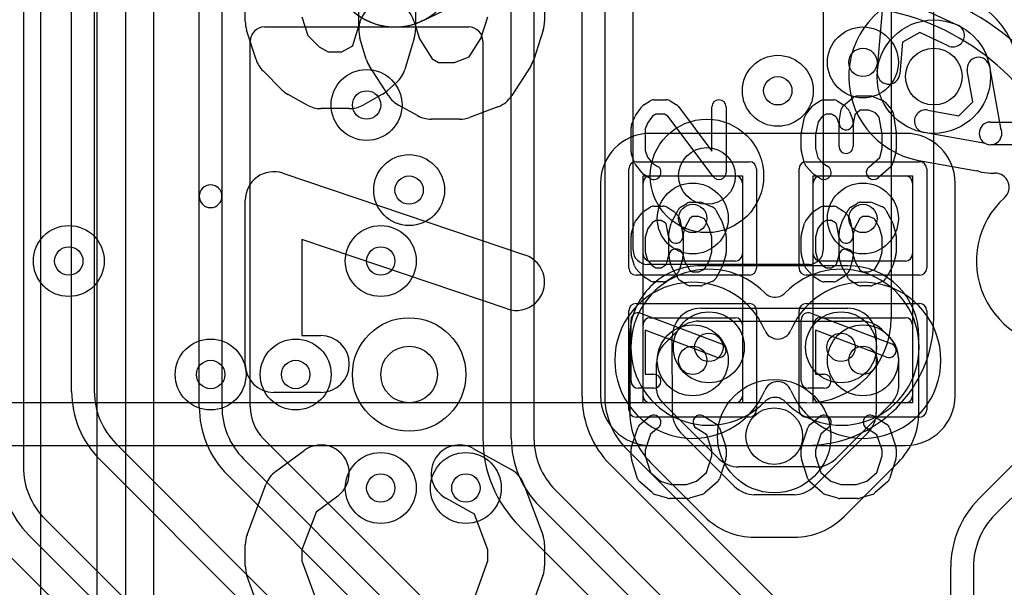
# Model space of a CAD drawing. Extents: x -0.9 to 20.9, y 0 to 20.
# Tile 19 of 39: x 7.4 to 10.9, y 9.9 to 11.9. Entities that reach past the tile are written whole.
import ezdxf

# ---------------------------------------------------------------- set-up
doc = ezdxf.new("R2010")
doc.units = 0
for name, color, linetype in [('1-2-via', 1, 'CONTINUOUS'), ('1-3-via', 1, 'CONTINUOUS'), ('2-3-via', 1, 'CONTINUOUS'), ('3-4-bvh', 1, 'CONTINUOUS'), ('4-5-via', 1, 'CONTINUOUS'), ('4-6-via', 1, 'CONTINUOUS'), ('5-6-via', 1, 'CONTINUOUS'), ('L1', 3, 'CONTINUOUS'), ('L2', 3, 'CONTINUOUS'), ('L3', 3, 'CONTINUOUS'), ('L4', 3, 'CONTINUOUS'), ('L5', 7, 'CONTINUOUS'), ('L6', 7, 'CONTINUOUS'), ('MetalMask-A', 176, 'CONTINUOUS'), ('PartsArea-A', 111, 'CONTINUOUS'), ('PartsSilk-A', 221, 'CONTINUOUS'), ('Resist-A', 2, 'CONTINUOUS'), ('Silk-A', 140, 'CONTINUOUS')]:
    doc.layers.add(name, color=color, linetype=linetype)

msp = doc.modelspace()

# ---------------------------------------------------------------- linework, layer by layer
at = {"layer": '1-2-via'}
for centre in [(10.4, 11.7), (8.8, 11.25), (9.8, 11.15), (10.4, 11.15), (8.1, 10.6)]:
    msp.add_circle(centre, 0.05, dxfattribs=at)
at = {"layer": '1-3-via'}
for centre in [(9.8, 10.65), (10.4, 10.65)]:
    msp.add_circle(centre, 0.05, dxfattribs=at)
at = {"layer": '2-3-via'}
for centre in [(10.1, 11.6), (8.65, 11.55), (8.4, 10.6)]:
    msp.add_circle(centre, 0.05, dxfattribs=at)
at = {"layer": '3-4-bvh'}
for centre in [(10.65, 11.65), (9.85, 11.3), (8.8, 10.6), (10.08735, 10.3828)]:
    msp.add_circle(centre, 0.1, dxfattribs=at)
at = {"layer": '4-5-via'}
for centre in [(7.6, 11), (8.7, 11), (8.7, 10.2)]:
    msp.add_circle(centre, 0.05, dxfattribs=at)
at = {"layer": '4-6-via'}
for centre in [(9.8568, 10.69596), (10.323, 10.69596)]:
    msp.add_circle(centre, 0.05, dxfattribs=at)
at = {"layer": '5-6-via'}
msp.add_circle((9, 10.2), 0.05, dxfattribs=at)
at = {"layer": 'L1'}
for p, q in [((7.5, 12.50146), (7.5, 8.47426)), ((7.7, 8.67426), (7.7, 12.37714)), ((7.8, 12.37714), (7.8, 8.67426)), ((7.90004, 9.72504), (7.90004, 12.37714)), ((8.84673, 11.84681), (8.94862, 11.89514)), ((10.55, 11.45004), (9.65, 11.45004)), ((9.65, 11.3), (9.95, 11.3)), ((10.25, 11.3), (10.55, 11.3)), ((9.47496, 11.275), (9.47496, 10.525)), ((9.625, 11.025), (9.625, 11.275)), ((9.975, 11.275), (9.975, 11.025)), ((10.225, 11.025), (10.225, 11.275)), ((10.575, 11.275), (10.575, 11.025)), ((10.72504, 10.525), (10.72504, 11.275)), ((9.95, 11), (9.65, 11)), ((10.55, 11), (10.25, 11)), ((9.65, 10.8), (9.95, 10.8)), ((10.25, 10.8), (10.55, 10.8)), ((9.625, 10.525), (9.625, 10.775)), ((9.975, 10.775), (9.975, 10.525)), ((10.225, 10.525), (10.225, 10.775)), ((10.575, 10.775), (10.575, 10.525)), ((9.95, 10.5), (9.65, 10.5)), ((10.55, 10.5), (10.25, 10.5)), ((9.65, 10.34996), (10.55, 10.34996))]:
    msp.add_line(p, q, dxfattribs=at)
for centre in [(10.4, 11.7), (8.8, 11.25), (9.8, 11.15), (10.4, 11.15), (9.8, 10.65), (10.4, 10.65), (8.1, 10.6)]:
    msp.add_circle(centre, 0.125, dxfattribs=at)
for centre, radius, start, end in [((8.75, 12.05), 0.22504, 64.82191, -64.78207), ((10.31436, 11.04999), 1.15005, 30.00028, 90), ((10.31436, 11.05), 1.05, 29.99991, 90), ((10.31436, 11.05), 0.95, 29.99987, 90), ((10.31436, 11.05), 0.84996, 29.99931, 90), ((8.86717, 11.8012), 0.04997, 115.07785, 115.21638), ((8.80359, 11.93708), 0.10005, -64.92568, -64.62849), ((8.86787, 11.80153), 0.04997, 115.02659, 115.37017), ((9.65, 11.275), 0.17504, 90, 180), ((10.55, 11.275), 0.17504, 0, 90), ((9.65, 11.275), 0.025, 90, 180), ((9.95, 11.275), 0.025, 0, 90), ((10.25, 11.275), 0.025, 90, 180), ((10.55, 11.275), 0.025, 0, 90), ((9.65, 11.025), 0.025, 180, -90), ((9.95, 11.025), 0.025, -90, 0), ((10.25, 11.025), 0.025, 180, -90), ((10.55, 11.025), 0.025, -90, 0), ((9.65, 10.775), 0.025, 90, 180), ((9.95, 10.775), 0.025, 0, 90), ((10.25, 10.775), 0.025, 90, 180), ((10.55, 10.775), 0.025, 0, 90), ((9.65, 10.525), 0.17504, 180, -90), ((9.65, 10.525), 0.025, 180, -90), ((9.95, 10.525), 0.025, -90, 0), ((10.25, 10.525), 0.025, 180, -90), ((10.55, 10.525), 0.17504, -90, 0), ((10.55, 10.525), 0.025, -90, 0)]:
    msp.add_arc(centre, radius, start, end, dxfattribs=at)
at = {"layer": 'L2'}
for centre in [(10.4, 11.7), (10.1, 11.6), (8.65, 11.55), (8.8, 11.25), (9.8, 11.15), (10.4, 11.15), (9.8, 10.65), (10.4, 10.65), (8.1, 10.6), (8.4, 10.6)]:
    msp.add_circle(centre, 0.125, dxfattribs=at)
for centre, radius, start, end in [((8.75, 12.05), 0.22504, 90, -90), ((8.75, 12.05), 0.22504, -90, 90), ((9.8, 10.65), 0.27505, 22.62692, -22.62692), ((10.4, 10.65), 0.27505, -157.37309, 157.37309), ((10.1, 10.77505), 0.04997, -157.36602, -22.63398), ((10.1, 10.52495), 0.04997, 22.63398, 157.36602)]:
    msp.add_arc(centre, radius, start, end, dxfattribs=at)
at = {"layer": 'L3'}
for p, q in [((10.25996, 13.92574), (10.25996, 11.03815)), ((9.41, 10.52214), (9.41, 13.65974)), ((9.49, 13.65974), (9.49, 10.52214)), ((9.59004, 11.03814), (9.59004, 13.65974)), ((9.16, 10.37616), (9.16, 13.5137)), ((9.24, 13.5137), (9.24, 10.37616)), ((7.61, 10.54044), (7.61, 13.47976)), ((7.69, 13.47976), (7.69, 10.54044)), ((7.44, 13.33381), (7.44, 10.27426)), ((8.06, 11.2282), (8.06, 11.95745)), ((8.14, 11.95745), (8.14, 11.2282)), ((10.53837, 11.92336), (10.73499, 11.83105)), ((10.45071, 11.66692), (10.46909, 11.88335)), ((8.29001, 11.82496), (9.00999, 11.82496)), ((10.60028, 11.80591), (10.53984, 11.77101)), ((10.70099, 11.75863), (10.60028, 11.80591)), ((8.24004, 10.4864), (8.24004, 11.77499)), ((9.05996, 11.77499), (9.05996, 10.37616)), ((10.53984, 11.77101), (10.53043, 11.66016)), ((8.06, 10.4864), (8.06, 11.2282)), ((8.14, 11.2282), (8.14, 10.4864)), ((10.20999, 10.98818), (9.64001, 10.98817)), ((9.82182, 10.78813), (10.39556, 10.78814)), ((10.80958, 10.16262), (11.43385, 10.78687)), ((9.70174, 10.70947), (9.75111, 10.75884)), ((10.46628, 10.75884), (10.49582, 10.72929)), ((11.49042, 10.7303), (10.86615, 10.10605)), ((10.52511, 10.6586), (10.52512, 10.55099)), ((9.67245, 10.54548), (9.67245, 10.63876)), ((9.89224, 10.30336), (9.69381, 10.5018)), ((10.49913, 10.49821), (10.30429, 10.30338)), ((7.76615, 10.35659), (8.49042, 9.63234)), ((8.86062, 9.79958), (8.28687, 10.3733)), ((9.56615, 10.33829), (10.19042, 9.71404)), ((8.43385, 9.57577), (7.70958, 10.30002)), ((8.21615, 10.30255), (8.79042, 9.7283)), ((10.13385, 9.65747), (9.50958, 10.28172)), ((8.73385, 9.67173), (8.15958, 10.24598)), ((10.2336, 10.27409), (9.96296, 10.27406)), ((9.31615, 10.19231), (9.84042, 9.66806)), ((9.78385, 9.61149), (9.25958, 10.13574)), ((7.51615, 10.09042), (7.78534, 9.82121)), ((7.72878, 9.76465), (7.45958, 10.03385)), ((9.18938, 10.06446), (9.71313, 9.54074)), ((7.38884, 9.9631), (7.88546, 9.46648)), ((10.71, 9.06197), (10.71, 9.9222)), ((10.79, 9.9222), (10.79, 9.06197))]:
    msp.add_line(p, q, dxfattribs=at)
for centre, radius in [((10.65, 11.65), 0.2), ((10.1, 11.6), 0.125), ((8.65, 11.55), 0.125), ((9.85, 11.3), 0.2), ((8.8, 10.6), 0.2), ((9.8, 10.65), 0.125), ((10.4, 10.65), 0.125), ((8.4, 10.6), 0.125), ((10.08735, 10.3828), 0.2)]:
    msp.add_circle(centre, radius, dxfattribs=at)
for centre, radius, start, end in [((8.29001, 11.77499), 0.04997, 90, 180), ((9.00999, 11.77499), 0.04997, 0, 90), ((10.71799, 11.79484), 0.04, -115.14928, 64.85144), ((10.49057, 11.66354), 0.04, 175.1531, -4.85352), ((8.1, 11.2282), 0.04, 0, 180), ((8.1, 11.2282), 0.04, 180, 0), ((9.64001, 11.03814), 0.04997, 180, -90), ((10.20999, 11.03815), 0.04997, -90, 0), ((9.82182, 10.68813), 0.1, 90, 135), ((10.39556, 10.68814), 0.1, 44.9919, 90.00093), ((10.42511, 10.65858), 0.1, 0.01146, 45.00055), ((9.77245, 10.63876), 0.1, 135, 180), ((7.95, 10.54044), 0.34, 180, -135), ((7.95, 10.54044), 0.26, 180, -135), ((9.75, 10.52214), 0.34, 180, -135), ((9.75, 10.52214), 0.26, 180, -135), ((9.72242, 10.54548), 0.04997, 180, -147.29577), ((10.42846, 10.56896), 0.1, -45.03241, -21.05026), ((10.47515, 10.55099), 0.04997, -21.04986, 0), ((8.4, 10.4864), 0.34, 180, -135), ((8.4, 10.4864), 0.26, 180, -135), ((8.4, 10.48639), 0.15996, 179.99642, -135.02026), ((9.76452, 10.57251), 0.1, -147.29679, -135), ((8.3222, 10.40864), 0.04997, -135.02432, -134.99189), ((9.50001, 10.37616), 0.44005, 180, -135.00092), ((9.5, 10.37616), 0.34, 180, -135), ((9.5, 10.37616), 0.26, 180, -135), ((9.96295, 10.37406), 0.1, -135.00405, -89.99352), ((10.23358, 10.37409), 0.1, -89.98854, -45.00128), ((7.7, 10.27426), 0.34, 180, -135.00119), ((7.7, 10.27426), 0.26, 180, -135.00156), ((11.05, 9.9222), 0.34, 135, 180), ((11.05, 9.9222), 0.26, 135, 180), ((9.15351, 10.02967), 0.04997, 44.12433, 45)]:
    msp.add_arc(centre, radius, start, end, dxfattribs=at)
at = {"layer": 'L4'}
for p, q in [((10.78773, 11.56162), (10.76813, 11.67114)), ((10.84687, 11.68524), (10.88577, 11.46791)), ((10.73838, 11.51227), (10.78773, 11.56162)), ((10.62886, 11.53187), (10.73838, 11.51227)), ((10.85, 11.49), (14.65, 11.49)), ((10.83209, 11.41423), (10.61476, 11.45313)), ((14.65, 11.41), (10.85, 11.41)), ((10.59713, 11.35465), (10.80118, 11.31813)), ((10.85, 11.30996), (10.86566, 11.30996)), ((10.34732, 10.98364), (9.82805, 10.98364)), ((9.82805, 10.8336), (10.34732, 10.8336)), ((9.57801, 10.73355), (9.57802, 10.46653)), ((9.72808, 10.4665), (9.72805, 10.73359)), ((10.44732, 10.7336), (10.44732, 10.46654)), ((10.59736, 10.46654), (10.59736, 10.7336)), ((9.94739, 10.20577), (9.75737, 10.39579)), ((10.41803, 10.39583), (10.22799, 10.20579)), ((9.65125, 10.28973), (9.8413, 10.09968)), ((10.33407, 10.09969), (10.52412, 10.28974)), ((10.1573, 10.1765), (10.0181, 10.17648)), ((10.01812, 10.02644), (10.1573, 10.02646))]:
    msp.add_line(p, q, dxfattribs=at)
for centre, radius in [((10.65, 11.65), 0.2), ((9.85, 11.3), 0.2), ((7.6, 11), 0.125), ((8.7, 11), 0.125), ((8.8, 10.6), 0.2), ((9.8568, 10.69596), 0.125), ((10.323, 10.69596), 0.125), ((10.08735, 10.3828), 0.2), ((8.7, 10.2), 0.125)]:
    msp.add_circle(centre, radius, dxfattribs=at)
for centre, radius, start, end in [((10.64999, 11.65001), 0.30005, 10.42047, -100.38153), ((10.8075, 11.67819), 0.04, 10.15237, -169.85262), ((10.62181, 11.4925), 0.04, 79.84763, -100.14738), ((10.85, 11.45), 0.04, 90, -90), ((10.85, 11.45), 0.04, -116.59708, 26.59708), ((10.58691, 11.30572), 0.04997, 79.41415, 79.61208), ((10.62181, 11.4925), 0.14004, -100.58296, -100.15042), ((10.79238, 11.26894), 0.04997, 72.35186, 79.85719), ((10.85, 11.45), 0.14004, -107.65473, -90), ((10.86566, 11.25999), 0.04997, -47.96847, 90), ((11.1, 11), 0.30004, 132.02937, -10.38376), ((9.82805, 10.7336), 0.25004, 90, -179.98854), ((10.34732, 10.7336), 0.25004, 0, 90), ((9.82805, 10.7336), 0.1, 90, -179.99427), ((10.34732, 10.7336), 0.1, 0, 90), ((9.82806, 10.46654), 0.25004, -179.99845, -135), ((9.82808, 10.4665), 0.1, 180, -135), ((10.34732, 10.46654), 0.1, -45, 0), ((10.34732, 10.46655), 0.25004, -45.00162, -0.00229), ((10.0181, 10.27648), 0.1, -135, -90), ((10.15728, 10.2765), 0.1, -89.98854, -45), ((10.01811, 10.27648), 0.25004, -135.00162, -90.00229), ((10.15727, 10.2765), 0.25004, -89.99292, -45.00162), ((10.0181, 10.17648), 0.15004, -90, -89.99236)]:
    msp.add_arc(centre, radius, start, end, dxfattribs=at)
at = {"layer": 'L5'}
for centre in [(7.6, 11), (8.7, 11), (9.8568, 10.69596), (10.323, 10.69596), (8.7, 10.2), (9, 10.2)]:
    msp.add_circle(centre, 0.125, dxfattribs=at)
for centre, radius, start, end in [((9.8568, 10.69596), 0.27504, 44.1795, -44.1795), ((10.32302, 10.69595), 0.27504, -135.82199, 135.8205), ((10.08989, 10.92246), 0.04997, -135.82703, -123.69007), ((10.08991, 10.92249), 0.05001, -123.69007, -63.42983), ((10.08993, 10.92245), 0.04997, -63.42982, -44.17297), ((10.08989, 10.46946), 0.04997, 123.69007, 135.82703), ((10.08991, 10.46943), 0.05001, 56.30993, 123.69007), ((10.08993, 10.46946), 0.04997, 44.17297, 56.30993)]:
    msp.add_arc(centre, radius, start, end, dxfattribs=at)
at = {"layer": 'L6'}
for p, q in [((10.5, 11.95), (10.5, 10.8)), ((10.65004, 10.8), (10.65004, 11.95)), ((10.2, 10.5), (6.4, 10.5)), ((6.4, 10.34996), (10.2, 10.34996))]:
    msp.add_line(p, q, dxfattribs=at)
for centre in [(9.8568, 10.69596), (10.323, 10.69596), (9, 10.2)]:
    msp.add_circle(centre, 0.125, dxfattribs=at)
for radius in [0.3, 0.45004]:
    msp.add_arc((10.2, 10.8), radius, -90, 0, dxfattribs=at)
at = {"layer": 'MetalMask-A'}
for p, q in [((9.65, 11.3), (9.95, 11.3)), ((10.25, 11.3), (10.55, 11.3)), ((9.625, 11.025), (9.625, 11.275)), ((9.975, 11.275), (9.975, 11.025)), ((10.225, 11.025), (10.225, 11.275)), ((10.575, 11.275), (10.575, 11.025)), ((9.95, 11), (9.65, 11)), ((10.55, 11), (10.25, 11)), ((9.65, 10.8), (9.95, 10.8)), ((10.25, 10.8), (10.55, 10.8)), ((9.625, 10.525), (9.625, 10.775)), ((9.975, 10.775), (9.975, 10.525)), ((10.225, 10.525), (10.225, 10.775)), ((10.575, 10.775), (10.575, 10.525)), ((9.95, 10.5), (9.65, 10.5)), ((10.55, 10.5), (10.25, 10.5))]:
    msp.add_line(p, q, dxfattribs=at)
for centre, start, end in [((9.65, 11.275), 90, 180), ((9.95, 11.275), 0, 90), ((10.25, 11.275), 90, 180), ((10.55, 11.275), 0, 90), ((9.65, 11.025), 180, -90), ((9.95, 11.025), -90, 0), ((10.25, 11.025), 180, -90), ((10.55, 11.025), -90, 0), ((9.65, 10.775), 90, 180), ((9.95, 10.775), 0, 90), ((10.25, 10.775), 90, 180), ((10.55, 10.775), 0, 90), ((9.65, 10.525), 180, -90), ((9.95, 10.525), -90, 0), ((10.25, 10.525), 180, -90), ((10.55, 10.525), -90, 0)]:
    msp.add_arc(centre, 0.025, start, end, dxfattribs=at)
at = {"layer": 'PartsArea-A'}
for p, q in [((9.625, 10.5), (9.625, 11.3)), ((9.625, 11.3), (9.975, 11.3)), ((9.975, 11.3), (9.975, 10.5)), ((10.225, 10.5), (10.225, 11.3)), ((10.225, 11.3), (10.575, 11.3)), ((10.575, 11.3), (10.575, 10.5)), ((9.975, 10.5), (9.625, 10.5)), ((10.575, 10.5), (10.225, 10.5))]:
    msp.add_line(p, q, dxfattribs=at)
at = {"layer": 'PartsSilk-A'}
for p, q in [((9.62749, 11.55037), (9.64971, 11.56426)), ((9.66296, 11.56806), (9.70741, 11.56806)), ((9.72066, 11.56426), (9.74288, 11.55037)), ((10.22749, 11.55037), (10.24971, 11.56426)), ((10.26296, 11.56806), (10.2963, 11.56806)), ((10.30955, 11.56426), (10.33177, 11.55037)), ((10.33215, 11.54838), (10.36548, 11.57615)), ((10.38148, 11.58194), (10.42593, 11.58194)), ((10.43554, 11.58002), (10.46887, 11.56614)), ((9.5983, 11.51331), (9.62052, 11.54387)), ((9.74961, 11.5442), (9.86759, 11.38733)), ((9.86759, 11.38733), (9.86759, 11.54306)), ((9.91759, 11.54306), (9.91759, 11.3125)), ((10.199, 11.51701), (10.22122, 11.54479)), ((10.31613, 11.49188), (10.32354, 11.53355)), ((10.3362, 11.54685), (10.34731, 11.53574)), ((10.35313, 11.5266), (10.36424, 11.49604)), ((10.39053, 11.53194), (10.37117, 11.51581)), ((10.42093, 11.53194), (10.39053, 11.53194)), ((10.44437, 11.52218), (10.42093, 11.53194)), ((10.47795, 11.55967), (10.50017, 11.53467)), ((9.5842, 11.48011), (9.59531, 11.50789)), ((9.65811, 11.51054), (9.64057, 11.48643)), ((9.67013, 11.51806), (9.65811, 11.51054)), ((9.70024, 11.51806), (9.67013, 11.51806)), ((9.71244, 11.51043), (9.70024, 11.51806)), ((9.87261, 11.29747), (9.71244, 11.51043)), ((10.18295, 11.45376), (10.19406, 11.50654)), ((10.2576, 11.51023), (10.24176, 11.49042)), ((10.27013, 11.51806), (10.2576, 11.51023)), ((10.28913, 11.51806), (10.27013, 11.51806)), ((10.30285, 11.50948), (10.28913, 11.51806)), ((10.30803, 11.5043), (10.30285, 11.50948)), ((10.31574, 11.4831), (10.30803, 11.5043)), ((10.37117, 11.51581), (10.36535, 11.48312)), ((10.45795, 11.50691), (10.44437, 11.52218)), ((10.46759, 11.44662), (10.45795, 11.50691)), ((10.50617, 11.52201), (10.51728, 11.45256)), ((9.58241, 11.38472), (9.58241, 11.47083)), ((9.64057, 11.48643), (9.63241, 11.46602)), ((9.63241, 11.46602), (9.63241, 11.38912)), ((10.24176, 11.49042), (10.23241, 11.44601)), ((10.31574, 11.40417), (10.31574, 11.4831)), ((10.36574, 11.4875), (10.36574, 11.40417)), ((10.18241, 11.39306), (10.18241, 11.44861)), ((10.23241, 11.44601), (10.23241, 11.39634)), ((10.46759, 11.39634), (10.46759, 11.44662)), ((10.51759, 11.44861), (10.51759, 11.39306)), ((9.63241, 11.38912), (9.64061, 11.36658)), ((10.23241, 11.39634), (10.24115, 11.36356)), ((10.45929, 11.36519), (10.46759, 11.39634)), ((9.59503, 11.34563), (9.58392, 11.37618)), ((9.64061, 11.36658), (9.6576, 11.34533)), ((10.19436, 11.34495), (10.18325, 11.38662)), ((10.24115, 11.36356), (10.25704, 11.34568)), ((10.42058, 11.33131), (10.45929, 11.36519)), ((10.51675, 11.38662), (10.50564, 11.34495)), ((9.62122, 11.31077), (9.599, 11.33855)), ((9.6576, 11.34533), (9.67621, 11.3337)), ((10.22205, 11.30978), (10.19983, 11.33478)), ((10.25704, 11.34568), (10.27621, 11.3337)), ((10.49794, 11.33258), (10.4535, 11.29369)), ((9.64971, 11.2913), (9.62749, 11.30519)), ((10.24971, 11.2913), (10.22749, 11.30519)), ((9.62749, 11.17537), (9.64971, 11.18926)), ((9.66296, 11.19306), (9.6963, 11.19306)), ((9.70955, 11.18926), (9.73177, 11.17537)), ((9.72609, 11.13815), (9.74831, 11.17982)), ((9.75713, 11.18926), (9.77935, 11.20314)), ((9.79259, 11.20694), (9.82593, 11.20694)), ((9.83554, 11.20502), (9.86887, 11.19114)), ((9.88132, 11.17982), (9.90354, 11.13815)), ((10.22749, 11.17537), (10.24971, 11.18926)), ((10.26296, 11.19306), (10.2963, 11.19306)), ((10.30955, 11.18926), (10.33177, 11.17537)), ((10.32609, 11.13815), (10.34831, 11.17982)), ((10.35713, 11.18926), (10.37935, 11.20314)), ((10.39259, 11.20694), (10.42593, 11.20694)), ((10.43554, 11.20502), (10.46887, 11.19114)), ((10.48132, 11.17982), (10.50354, 11.13815)), ((9.599, 11.14201), (9.62122, 11.16979)), ((9.7362, 11.17185), (9.74731, 11.16074)), ((9.75414, 11.14796), (9.76525, 11.0924)), ((9.78928, 11.1504), (9.77156, 11.11717)), ((9.79976, 11.15694), (9.78928, 11.1504)), ((9.82093, 11.15694), (9.79976, 11.15694)), ((9.8414, 11.14842), (9.82093, 11.15694)), ((9.85817, 11.11697), (9.8414, 11.14842)), ((10.199, 11.14201), (10.22122, 11.16979)), ((10.3362, 11.17185), (10.34731, 11.16074)), ((10.35414, 11.14796), (10.36525, 11.0924)), ((10.38928, 11.1504), (10.37156, 11.11717)), ((10.39976, 11.15694), (10.38928, 11.1504)), ((10.42093, 11.15694), (10.39976, 11.15694)), ((10.4414, 11.14842), (10.42093, 11.15694)), ((10.45817, 11.11697), (10.4414, 11.14842)), ((9.58337, 11.09437), (9.59448, 11.13326)), ((9.64118, 11.1147), (9.63241, 11.084)), ((9.6576, 11.13523), (9.64118, 11.1147)), ((9.67013, 11.14306), (9.6576, 11.13523)), ((9.68913, 11.14306), (9.67013, 11.14306)), ((9.70285, 11.13448), (9.68913, 11.14306)), ((9.7066, 11.13074), (9.70285, 11.13448)), ((9.71623, 11.0826), (9.7066, 11.13074)), ((9.71658, 11.10505), (9.72399, 11.13283)), ((9.77156, 11.11717), (9.76574, 11.09533)), ((9.86759, 11.084), (9.85817, 11.11697)), ((9.90552, 11.13326), (9.91663, 11.09437)), ((10.18337, 11.09437), (10.19448, 11.13326)), ((10.24118, 11.1147), (10.23241, 11.084)), ((10.2576, 11.13523), (10.24118, 11.1147)), ((10.27013, 11.14306), (10.2576, 11.13523)), ((10.28913, 11.14306), (10.27013, 11.14306)), ((10.30285, 11.13448), (10.28913, 11.14306)), ((10.3066, 11.13074), (10.30285, 11.13448)), ((10.31623, 11.0826), (10.3066, 11.13074)), ((10.31658, 11.10505), (10.32399, 11.13283)), ((10.37156, 11.11717), (10.36574, 11.09533)), ((10.46759, 11.084), (10.45817, 11.11697)), ((10.50552, 11.13326), (10.51663, 11.09437)), ((9.58241, 11.02917), (9.58241, 11.0875)), ((9.63241, 11.084), (9.63241, 11.03267)), ((9.71574, 11.02134), (9.71574, 11.09861)), ((9.76574, 11.09533), (9.76574, 11.01806)), ((9.86759, 11.03267), (9.86759, 11.084)), ((9.91759, 11.0875), (9.91759, 11.02917)), ((10.18241, 11.02917), (10.18241, 11.0875)), ((10.23241, 11.084), (10.23241, 11.03267)), ((10.31574, 11.02134), (10.31574, 11.09861)), ((10.36574, 11.09533), (10.36574, 11.01806)), ((10.46759, 11.03267), (10.46759, 11.084)), ((10.51759, 11.0875), (10.51759, 11.02917)), ((9.59448, 10.98341), (9.58337, 11.0223)), ((9.63241, 11.03267), (9.64099, 11.00263)), ((9.7072, 10.98932), (9.71574, 11.02134)), ((9.72399, 10.98384), (9.71658, 11.01162)), ((9.7649, 11.01162), (9.75379, 10.96995)), ((9.7649, 11.0245), (9.77147, 10.99986)), ((9.85827, 11.00006), (9.86759, 11.03267)), ((9.91663, 11.0223), (9.90552, 10.98341)), ((10.19448, 10.98341), (10.18337, 11.0223)), ((10.23241, 11.03267), (10.24099, 11.00263)), ((10.3072, 10.98932), (10.31574, 11.02134)), ((10.32399, 10.98384), (10.31658, 11.01162)), ((10.3649, 11.01162), (10.35379, 10.96995)), ((10.3649, 11.0245), (10.37147, 10.99986)), ((10.45827, 11.00006), (10.46759, 11.03267)), ((10.51663, 11.0223), (10.50552, 10.98341)), ((9.62205, 10.94867), (9.59983, 10.97367)), ((9.64099, 11.00263), (9.65704, 10.98457)), ((9.65704, 10.98457), (9.67013, 10.97639)), ((9.67013, 10.97639), (9.68913, 10.97639)), ((9.68913, 10.97639), (9.70285, 10.98497)), ((9.70285, 10.98497), (9.7072, 10.98932)), ((9.74866, 10.93899), (9.72644, 10.97788)), ((9.77147, 10.99986), (9.78896, 10.96925)), ((9.82093, 10.9625), (9.84178, 10.97119)), ((9.84178, 10.97119), (9.85827, 11.00006)), ((9.90319, 10.97788), (9.88097, 10.93899)), ((10.22205, 10.94867), (10.19983, 10.97367)), ((10.24099, 11.00263), (10.25704, 10.98457)), ((10.25704, 10.98457), (10.27013, 10.97639)), ((10.27013, 10.97639), (10.28913, 10.97639)), ((10.28913, 10.97639), (10.30285, 10.98497)), ((10.30285, 10.98497), (10.3072, 10.98932)), ((10.34866, 10.93899), (10.32644, 10.97788)), ((10.37147, 10.99986), (10.38896, 10.96925)), ((10.42093, 10.9625), (10.44178, 10.97119)), ((10.44178, 10.97119), (10.45827, 11.00006)), ((10.50319, 10.97788), (10.48097, 10.93899)), ((9.64971, 10.93019), (9.62749, 10.94408)), ((9.73177, 10.94408), (9.70955, 10.93019)), ((9.74731, 10.95871), (9.7362, 10.9476)), ((9.78896, 10.96925), (9.79976, 10.9625)), ((9.79976, 10.9625), (9.82093, 10.9625)), ((10.24971, 10.93019), (10.22749, 10.94408)), ((10.33177, 10.94408), (10.30955, 10.93019)), ((10.34731, 10.95871), (10.3362, 10.9476)), ((10.38896, 10.96925), (10.39976, 10.9625)), ((10.39976, 10.9625), (10.42093, 10.9625)), ((9.6963, 10.92639), (9.66296, 10.92639)), ((9.77934, 10.9163), (9.75712, 10.93019)), ((9.82593, 10.9125), (9.79259, 10.9125)), ((9.86888, 10.92831), (9.83555, 10.91442)), ((10.2963, 10.92639), (10.26296, 10.92639)), ((10.37934, 10.9163), (10.35712, 10.93019)), ((10.42593, 10.9125), (10.39259, 10.9125)), ((10.46888, 10.92831), (10.43555, 10.91442)), ((9.61629, 10.81643), (9.90147, 10.70809)), ((10.21629, 10.81643), (10.50147, 10.70809)), ((9.58241, 10.57639), (9.58241, 10.79306)), ((10.18241, 10.57639), (10.18241, 10.79306)), ((9.88371, 10.66135), (9.63241, 10.75682)), ((9.63241, 10.75682), (9.63241, 10.60139)), ((10.48371, 10.66135), (10.23241, 10.75682)), ((10.23241, 10.75682), (10.23241, 10.60139)), ((9.63241, 10.60139), (9.66296, 10.60139)), ((10.23241, 10.60139), (10.26296, 10.60139)), ((9.66296, 10.55139), (9.60741, 10.55139)), ((10.26296, 10.55139), (10.20741, 10.55139)), ((9.61363, 10.42338), (9.64696, 10.45115)), ((9.83918, 10.45314), (9.88362, 10.42537)), ((10.21363, 10.42338), (10.24696, 10.45115)), ((10.43918, 10.45314), (10.48362, 10.42537)), ((9.58369, 10.3454), (9.60591, 10.41207)), ((9.6511, 10.38952), (9.63241, 10.33344)), ((9.67896, 10.41273), (9.6511, 10.38952)), ((9.8495, 10.38773), (9.81268, 10.41074)), ((9.86759, 10.33344), (9.8495, 10.38773)), ((9.89409, 10.41207), (9.91631, 10.3454)), ((10.18369, 10.3454), (10.20591, 10.41207)), ((10.2511, 10.38952), (10.23241, 10.33344)), ((10.27896, 10.41273), (10.2511, 10.38952)), ((10.4495, 10.38773), (10.41268, 10.41074)), ((10.46759, 10.33344), (10.4495, 10.38773)), ((10.49409, 10.41207), (10.51631, 10.3454)), ((9.58241, 10.30972), (9.58241, 10.3375)), ((9.63241, 10.33344), (9.63241, 10.31362)), ((9.63241, 10.31362), (9.65132, 10.25452)), ((9.84868, 10.25452), (9.86759, 10.31362)), ((9.86759, 10.31362), (9.86759, 10.33344)), ((9.91759, 10.3375), (9.91759, 10.30972)), ((10.18241, 10.30972), (10.18241, 10.3375)), ((10.23241, 10.33344), (10.23241, 10.31362)), ((10.23241, 10.31362), (10.25132, 10.25452)), ((10.44868, 10.25452), (10.46759, 10.31362)), ((10.46759, 10.31362), (10.46759, 10.33344)), ((10.51759, 10.3375), (10.51759, 10.30972)), ((9.60582, 10.23266), (9.5836, 10.3021)), ((9.9164, 10.3021), (9.89418, 10.23266)), ((10.20582, 10.23266), (10.1836, 10.3021)), ((10.5164, 10.3021), (10.49418, 10.23266)), ((9.65132, 10.25452), (9.68656, 10.22368)), ((9.81344, 10.22368), (9.84868, 10.25452)), ((10.25132, 10.25452), (10.28656, 10.22368)), ((10.41344, 10.22368), (10.44868, 10.25452)), ((9.65761, 10.18258), (9.61317, 10.22147)), ((9.68656, 10.22368), (9.72234, 10.2125)), ((9.72234, 10.2125), (9.77766, 10.2125)), ((9.77766, 10.2125), (9.81344, 10.22368)), ((9.88683, 10.22147), (9.84239, 10.18258)), ((10.25761, 10.18258), (10.21317, 10.22147)), ((10.28656, 10.22368), (10.32234, 10.2125)), ((10.32234, 10.2125), (10.37766, 10.2125)), ((10.37766, 10.2125), (10.41344, 10.22368)), ((10.48683, 10.22147), (10.44239, 10.18258)), ((9.71106, 10.16364), (9.66661, 10.17753)), ((9.83339, 10.17753), (9.78894, 10.16364)), ((10.31106, 10.16364), (10.26661, 10.17753)), ((10.43339, 10.17753), (10.38894, 10.16364)), ((9.78148, 10.1625), (9.71852, 10.1625)), ((10.38148, 10.1625), (10.31852, 10.1625))]:
    msp.add_line(p, q, dxfattribs=at)
for centre, start, end in [((9.66296, 11.54306), 90, 122.01002), ((9.70741, 11.54306), 57.99462, 90), ((9.89259, 11.54306), 0, 180), ((10.26296, 11.54306), 90, 122.01002), ((10.2963, 11.54306), 57.99462, 90), ((10.38148, 11.55694), 90, 129.8005), ((10.42593, 11.55694), 67.39424, 90), ((10.45926, 11.54306), 41.62783, 67.39112), ((9.64074, 11.52917), 122.00538, 143.97932), ((9.72963, 11.52917), 36.9524, 57.98998), ((10.24074, 11.52917), 122.00538, 141.34522), ((10.34815, 11.52917), 129.7909, 169.91674), ((10.31852, 11.52917), 45, 57.98998), ((10.32963, 11.51806), 19.97136, 45), ((10.48148, 11.51806), 9.08937, 41.63069), ((9.61852, 11.49861), 143.98274, 158.20215), ((10.21852, 11.50139), 141.33303, 168.11298), ((10.34074, 11.4875), 169.90837, -10.08326), ((10.34074, 11.4875), 0, 19.97859), ((9.60741, 11.47083), 158.2071, 180), ((10.20741, 11.44861), 168.11016, 180), ((10.49259, 11.44861), 0, 9.08867), ((10.20741, 11.39306), 180, -165.07115), ((10.34074, 11.40417), 180, 0), ((10.49259, 11.39306), -14.92551, 0), ((9.60741, 11.38472), 180, -160.01539), ((9.61852, 11.35417), -160.02081, -141.34522), ((9.66296, 11.3125), -122.00538, 57.98998), ((10.21852, 11.35139), -165.07449, -138.36931), ((10.26296, 11.3125), -122.00538, 57.98998), ((10.43704, 11.3125), 131.18808, -48.81042), ((10.48148, 11.35139), -48.81192, -14.92885), ((9.64074, 11.32639), -141.33303, -122.01002), ((9.89259, 11.3125), -143.0476, 0), ((10.24074, 11.32639), -138.37217, -122.01002), ((9.66296, 11.16806), 90, 122.00538), ((9.6963, 11.16806), 57.99462, 90), ((9.77037, 11.16806), 121.98594, 151.93179), ((9.79259, 11.18194), 90, 121.99147), ((9.82593, 11.18194), 67.39424, 90), ((9.85926, 11.16806), 28.0617, 67.39112), ((10.26296, 11.16806), 90, 122.00538), ((10.2963, 11.16806), 57.99462, 90), ((10.37037, 11.16806), 121.98594, 151.93179), ((10.39259, 11.18194), 90, 121.99147), ((10.42593, 11.18194), 67.39424, 90), ((10.45926, 11.16806), 28.0617, 67.39112), ((9.64074, 11.15417), 122.00538, 141.33303), ((9.71852, 11.15417), 45, 57.99462), ((9.72963, 11.14306), 11.30544, 45), ((10.24074, 11.15417), 122.00538, 141.33303), ((10.31852, 11.15417), 45, 57.99462), ((10.32963, 11.14306), 11.30544, 45), ((9.61852, 11.12639), 141.33303, 164.05146), ((9.74815, 11.12639), 151.9383, 165.06473), ((9.88148, 11.12639), 15.94854, 28.0682), ((10.21852, 11.12639), 141.33303, 164.05146), ((10.34815, 11.12639), 151.9383, 165.06473), ((10.48148, 11.12639), 15.94854, 28.0682), ((9.60741, 11.0875), 164.05146, 180), ((9.74074, 11.09861), 165.07449, 180), ((9.74074, 11.0875), -168.69456, 11.30795), ((9.89259, 11.0875), 0, 15.94345), ((10.20741, 11.0875), 164.05146, 180), ((10.34074, 11.09861), 165.07449, 180), ((10.34074, 11.0875), -168.69456, 11.30795), ((10.49259, 11.0875), 0, 15.94345), ((9.74074, 11.01806), 14.92551, -165.06473), ((10.34074, 11.01806), 14.92551, -165.06473), ((9.60741, 11.02917), 180, -164.05146), ((9.74074, 11.01806), -14.92551, 0), ((9.89259, 11.02917), -15.94854, 0), ((10.20741, 11.02917), 180, -164.05146), ((10.34074, 11.01806), -14.92551, 0), ((10.49259, 11.02917), -15.94854, 0), ((9.61852, 10.99028), -164.05146, -138.37217), ((9.74815, 10.99028), -165.07449, -150.25829), ((9.88148, 10.99028), -29.73351, -15.94345), ((10.21852, 10.99028), -164.05146, -138.37217), ((10.34815, 10.99028), -165.07449, -150.25829), ((10.48148, 10.99028), -29.73351, -15.94345), ((9.64074, 10.96528), -138.37217, -122.00538), ((9.71852, 10.96528), -57.99462, -45), ((9.72963, 10.97639), -45, -14.92551), ((9.77037, 10.95139), -150.26649, -122.01002), ((9.85926, 10.95139), -67.37309, -29.74171), ((10.24074, 10.96528), -138.37217, -122.00538), ((10.31852, 10.96528), -57.99462, -45), ((10.32963, 10.97639), -45, -14.92551), ((10.37037, 10.95139), -150.26649, -122.01002), ((10.45926, 10.95139), -67.37309, -29.74171), ((9.66296, 10.95139), -122.00538, -90), ((9.6963, 10.95139), -90, -57.99462), ((9.79259, 10.9375), -122.00538, -90), ((9.82593, 10.9375), -90, -67.37647), ((10.26296, 10.95139), -122.00538, -90), ((10.2963, 10.95139), -90, -57.99462), ((10.39259, 10.9375), -122.00538, -90), ((10.42593, 10.9375), -90, -67.37647), ((9.60741, 10.79306), 69.19449, 180), ((10.20741, 10.79306), 69.19449, 180), ((9.89259, 10.68472), -110.80551, 69.19819), ((10.49259, 10.68472), -110.80551, 69.19819), ((9.66296, 10.57639), -90, 90), ((10.26296, 10.57639), -90, 90), ((9.60741, 10.57639), 180, -90), ((10.20741, 10.57639), 180, -90), ((9.66296, 10.43194), -50.2091, 129.8005), ((9.82593, 10.43194), 57.99462, -122.00075), ((10.26296, 10.43194), -50.2091, 129.8005), ((10.42593, 10.43194), 57.99462, -122.00075), ((9.62963, 10.40417), 129.7909, 161.57954), ((9.87037, 10.40417), 18.42046, 57.99462), ((10.22963, 10.40417), 129.7909, 161.57954), ((10.47037, 10.40417), 18.42046, 57.99462), ((9.60741, 10.3375), 161.57954, 180), ((9.89259, 10.3375), 0, 18.42046), ((10.20741, 10.3375), 161.57954, 180), ((10.49259, 10.3375), 0, 18.42046), ((9.60741, 10.30972), 180, -162.25358), ((9.89259, 10.30972), -17.74642, 0), ((10.20741, 10.30972), 180, -162.25358), ((10.49259, 10.30972), -17.74642, 0), ((9.62963, 10.24028), -162.25358, -131.18808), ((9.87037, 10.24028), -48.81192, -17.74642), ((10.22963, 10.24028), -162.25358, -131.18808), ((10.47037, 10.24028), -48.81192, -17.74642), ((9.67407, 10.20139), -131.18808, -107.36223), ((9.82593, 10.20139), -72.63777, -48.81192), ((10.27407, 10.20139), -131.18808, -107.36223), ((10.42593, 10.20139), -72.63777, -48.81192), ((9.71852, 10.1875), -107.36223, -90), ((9.78148, 10.1875), -90, -72.63777), ((10.31852, 10.1875), -107.36223, -90), ((10.38148, 10.1875), -90, -72.63777)]:
    msp.add_arc(centre, 0.025, start, end, dxfattribs=at)
at = {"layer": 'Resist-A'}
for p, q in [((9.575, 10.975), (9.575, 11.325)), ((9.6, 11.35), (10, 11.35)), ((10.025, 11.325), (10.025, 10.975)), ((10.175, 10.975), (10.175, 11.325)), ((10.2, 11.35), (10.6, 11.35)), ((10.625, 11.325), (10.625, 10.975)), ((10, 10.95), (9.6, 10.95)), ((10.6, 10.95), (10.2, 10.95)), ((9.6, 10.85), (10, 10.85)), ((10.2, 10.85), (10.6, 10.85)), ((9.575, 10.475), (9.575, 10.825)), ((10.025, 10.825), (10.025, 10.475)), ((10.175, 10.475), (10.175, 10.825)), ((10.625, 10.825), (10.625, 10.475)), ((10, 10.45), (9.6, 10.45)), ((10.6, 10.45), (10.2, 10.45))]:
    msp.add_line(p, q, dxfattribs=at)
for centre, start, end in [((9.6, 11.325), 90, 180), ((10, 11.325), 0, 90), ((10.2, 11.325), 90, 180), ((10.6, 11.325), 0, 90), ((9.6, 10.975), 180, -90), ((10, 10.975), -90, 0), ((10.2, 10.975), 180, -90), ((10.6, 10.975), -90, 0), ((9.6, 10.825), 90, 180), ((10, 10.825), 0, 90), ((10.2, 10.825), 90, 180), ((10.6, 10.825), 0, 90), ((9.6, 10.475), 180, -90), ((10, 10.475), -90, 0), ((10.2, 10.475), 180, -90), ((10.6, 10.475), -90, 0)]:
    msp.add_arc(centre, 0.025, start, end, dxfattribs=at)
at = {"layer": 'Silk-A'}
for p, q in [((8.62222, 11.82949), (8.62222, 12.02963)), ((8.82222, 12.01495), (8.82222, 11.81481)), ((8.22222, 11.84444), (8.22222, 12)), ((9.27778, 12), (9.27778, 11.84444)), ((8.42222, 11.86012), (8.44336, 11.79436)), ((8.818, 11.84354), (8.83617, 11.78297)), ((9.05324, 11.78381), (9.07778, 11.86012)), ((8.26036, 11.71013), (8.22702, 11.81383)), ((8.60125, 11.7596), (8.62222, 11.82949)), ((9.27298, 11.81383), (9.23964, 11.71013)), ((8.44336, 11.79436), (8.48303, 11.75469)), ((8.64866, 11.71201), (8.62644, 11.78608)), ((8.818, 11.78608), (8.78467, 11.67497)), ((8.83617, 11.78297), (8.88164, 11.71225)), ((9.01172, 11.71921), (9.05324, 11.78381)), ((8.48303, 11.75469), (8.5148, 11.73704)), ((8.5148, 11.73704), (8.56298, 11.73704)), ((8.56298, 11.73704), (8.59736, 11.75614)), ((8.59736, 11.75614), (8.60125, 11.7596)), ((8.88164, 11.71225), (8.90369, 11.7)), ((8.90369, 11.7), (8.95986, 11.7)), ((8.95986, 11.7), (9.01172, 11.71921)), ((8.3515, 11.60336), (8.28484, 11.67003)), ((8.72699, 11.58296), (8.66032, 11.68666)), ((9.22856, 11.68667), (9.1619, 11.58297)), ((8.75533, 11.62896), (8.722, 11.59933)), ((8.44033, 11.54962), (8.37366, 11.58665)), ((8.70412, 11.58665), (8.63745, 11.54962)), ((8.58889, 11.53704), (8.48889, 11.53704)), ((8.82921, 11.51258), (8.76254, 11.54962)), ((9.11251, 11.54327), (9.01251, 11.50623)), ((8.97778, 11.5), (8.87778, 11.5)), ((8.35421, 11.30955), (9.20977, 11.02067)), ((8.22222, 10.63704), (8.22222, 11.21481)), ((9.14579, 10.83119), (8.42222, 11.0755)), ((8.42222, 11.0755), (8.42222, 10.73704)), ((8.42222, 10.73704), (8.48889, 10.73704)), ((8.48889, 10.53704), (8.32222, 10.53704)), ((8.32937, 10.25814), (8.42937, 10.33221)), ((9.02634, 10.33927), (9.15967, 10.2652)), ((8.22859, 10.03511), (8.29526, 10.21289)), ((9.20474, 10.21289), (9.27141, 10.03511)), ((8.54841, 10.17149), (8.47215, 10.11501)), ((9.03039, 10.10823), (8.92922, 10.16443)), ((8.47215, 10.11501), (8.42222, 9.98187)), ((9.07778, 9.98187), (9.03039, 10.10823)), ((8.22222, 9.92593), (8.22222, 10)), ((9.27778, 10), (9.27778, 9.92593)), ((8.42222, 9.98187), (8.42222, 9.94338)), ((9.07778, 9.94338), (9.07778, 9.98187)), ((8.42222, 9.94338), (8.47316, 9.80188)), ((9.02684, 9.80188), (9.07778, 9.94338)), ((8.2948, 9.70687), (8.22813, 9.89206)), ((9.27187, 9.89206), (9.2052, 9.70687))]:
    msp.add_line(p, q, dxfattribs=at)
for centre, start, end in [((8.72222, 11.81481), 16.69705, -163.30147), ((8.32222, 11.84444), 180, -162.17566), ((9.17778, 11.84444), -17.82434, 0), ((8.72222, 11.81481), -16.69705, 0), ((8.35556, 11.74074), -162.17566, -135.00405), ((8.74444, 11.74074), -163.30295, -147.26254), ((9.14444, 11.74074), -32.73178, -17.82282), ((8.68889, 11.7037), -48.36456, -16.69705), ((8.42222, 11.67407), -135.00405, -119.05127), ((8.65556, 11.67407), -60.94873, -48.36456), ((8.81111, 11.63704), -147.2634, -119.05533), ((9.07778, 11.63704), -69.67666, -32.73355), ((8.48889, 11.63704), -119.05127, -90), ((8.58889, 11.63704), -90, -60.94873), ((8.87778, 11.6), -119.05627, -90), ((8.97778, 11.6), -90, -69.67537), ((8.32222, 11.21481), 71.34218, 180), ((9.17778, 10.92593), -108.65782, 71.34274), ((8.48889, 10.63704), -90, 90), ((8.32222, 10.63704), 180, -90), ((8.48889, 10.25185), -53.47387, 126.52735), ((8.97778, 10.25185), 60.94873, -119.05387), ((8.38889, 10.17778), 126.52613, 159.44463), ((9.11111, 10.17778), 20.55538, 60.94873), ((8.32222, 10), 159.44463, 180), ((9.17778, 10), 0, 20.55538), ((8.32222, 9.92593), 180, -160.20242), ((9.17778, 9.92593), -19.79758, 0)]:
    msp.add_arc(centre, 0.1, start, end, dxfattribs=at)

doc.saveas('drawing.dxf')
